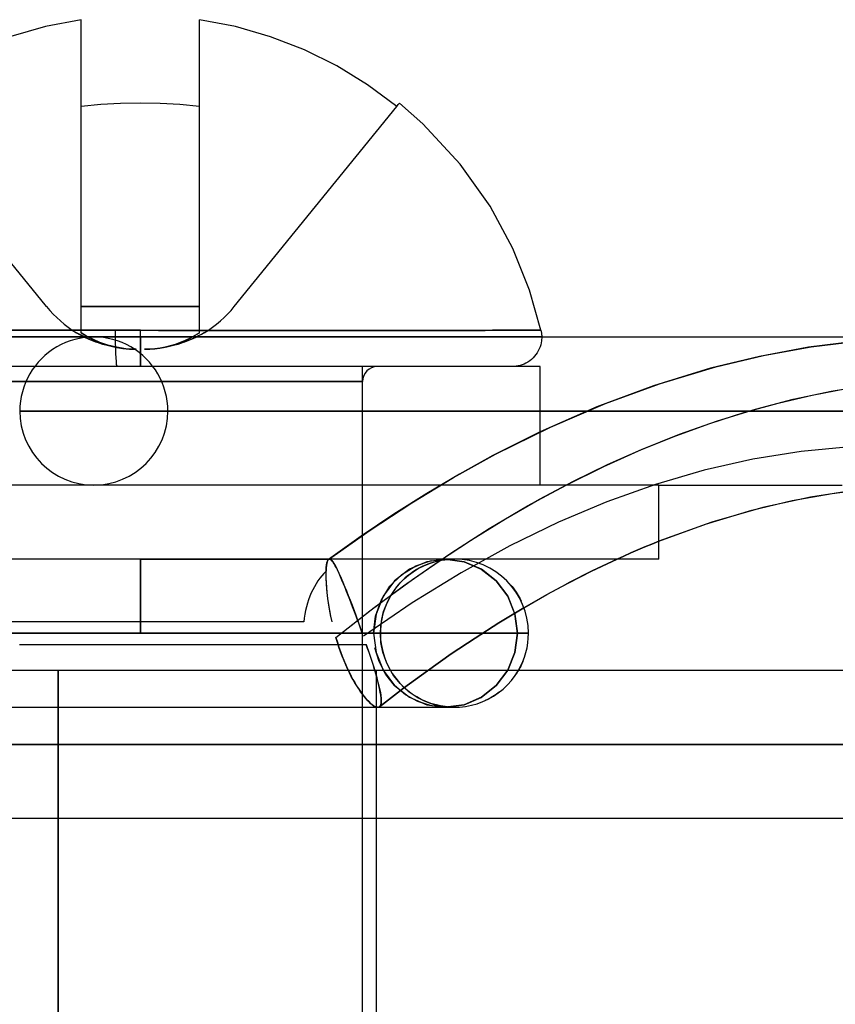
# Model space of a CAD drawing. Header units: millimetres. Extents: x -49.5 to 48, y -16 to 42.2.
# Tile 6 of 34: x -24.2 to -18.7, y 35.5 to 42.2. Entities that reach past the tile are written whole.
import ezdxf

# ---------------------------------------------------------------- set-up
doc = ezdxf.new("R2010")
doc.units = ezdxf.units.MM
doc.layers.add('MAIN-1', color=7, linetype='Continuous')
doc.layers.add('MAIN-2', color=7, linetype='Continuous')

msp = doc.modelspace()

# ---------------------------------------------------------------- linework, layer by layer
at = {"layer": 'MAIN-1'}
for p, q in [((-23.8, 42.151), (-24.0411, 42.1045)), ((-23.8, 42.1041), (-23.8, 42.151)), ((-22.7576, 42.1041), (-23, 42.151)), ((-23, 42.1041), (-23, 42.151)), ((-24.0411, 42.1045), (-24.2754, 42.0371)), ((-23.8, 42.0358), (-23.8, 42.1041)), ((-23, 42.0358), (-23, 42.1041)), ((-22.521, 42.0358), (-22.7576, 42.1041)), ((-23.8, 41.947), (-23.8, 42.0358)), ((-23, 41.947), (-23, 42.0358)), ((-22.2923, 41.947), (-22.521, 42.0358)), ((-23.8, 41.8389), (-23.8, 41.947)), ((-23, 41.8389), (-23, 41.947)), ((-22.0736, 41.8389), (-22.2923, 41.947)), ((-23.8, 41.7118), (-23.8, 41.8389)), ((-23, 41.7118), (-23, 41.8389)), ((-21.8655, 41.7118), (-22.0736, 41.8389)), ((-23.8, 41.5656), (-23.8, 41.7118)), ((-23, 41.5656), (-23, 41.7118)), ((-21.6683, 41.5656), (-21.8655, 41.7118)), ((-23.6667, 41.5781), (-23.8, 41.5656)), ((-23.5333, 41.5856), (-23.6667, 41.5781)), ((-23.4, 41.588), (-23.5333, 41.5856)), ((-23.2667, 41.5856), (-23.4, 41.588)), ((-23.1333, 41.5781), (-23.2667, 41.5856)), ((-23, 41.5656), (-23.1333, 41.5781)), ((-21.6683, 41.5656), (-21.6627, 41.5725)), ((-21.6627, 41.5725), (-21.6581, 41.5781)), ((-21.6581, 41.5781), (-21.6545, 41.5825)), ((-21.6545, 41.5825), (-21.6519, 41.5856)), ((-21.6519, 41.5856), (-21.6504, 41.5875)), ((-21.6504, 41.5875), (-21.6499, 41.5882)), ((-21.4916, 41.4491), (-21.65, 41.588)), ((-21.2401, 41.1768), (-21.4916, 41.4491)), ((-21.0387, 40.8924), (-21.2401, 41.1768)), ((-20.8841, 40.6057), (-21.0387, 40.8924)), ((-20.7713, 40.3244), (-20.8841, 40.6057)), ((-20.6947, 40.054), (-20.7713, 40.3244)), ((-24.1688, 40.054), (-24.2988, 40.054)), ((-24.0385, 40.054), (-24.1688, 40.054)), ((-23.9085, 40.054), (-24.0385, 40.054)), ((-23.7792, 40.054), (-23.9085, 40.054)), ((-23.651, 40.054), (-23.7792, 40.054)), ((-23.5245, 40.054), (-23.651, 40.054)), ((-23.4, 40.054), (-23.5245, 40.054)), ((-23.4, 40.0093), (-23.4, 40.054)), ((-23.4, 40.054), (-23.2753, 40.0539)), ((-23.2753, 40.0539), (-23.1483, 40.0539)), ((-23.1483, 40.0539), (-23.0194, 40.0538)), ((-23.0194, 40.0538), (-22.889, 40.0538)), ((-22.889, 40.0538), (-22.7573, 40.0537)), ((-22.7573, 40.0537), (-22.6249, 40.0537)), ((-22.6249, 40.0537), (-22.492, 40.0537)), ((-22.492, 40.0537), (-22.3591, 40.0537)), ((-22.3591, 40.0537), (-22.2269, 40.0537)), ((-22.2269, 40.0537), (-22.0958, 40.0538)), ((-22.0958, 40.0538), (-21.9664, 40.0539)), ((-21.9664, 40.0539), (-21.8393, 40.0539)), ((-21.8393, 40.0539), (-21.6893, 40.0539)), ((-21.6893, 40.0539), (-21.5294, 40.0539)), ((-21.5294, 40.0539), (-21.3888, 40.0538)), ((-21.3888, 40.0538), (-21.2663, 40.0538)), ((-21.2663, 40.0538), (-21.1609, 40.0538)), ((-21.1609, 40.0538), (-21.071, 40.0539)), ((-21.071, 40.0539), (-20.982, 40.054)), ((-20.982, 40.054), (-20.8829, 40.0541)), ((-20.8829, 40.0541), (-20.8162, 40.054)), ((-20.8162, 40.054), (-20.7695, 40.054)), ((-20.7695, 40.054), (-20.7256, 40.054)), ((-20.7256, 40.054), (-20.7025, 40.054)), ((-20.7025, 40.054), (-20.6947, 40.054)), ((-20.6947, 40.054), (-20.6939, 40.0503)), ((-20.6939, 40.0503), (-20.6931, 40.0466)), ((-20.6931, 40.0466), (-20.6925, 40.0429)), ((-20.6925, 40.0429), (-20.6919, 40.0392)), ((-20.6919, 40.0392), (-20.6913, 40.0355)), ((-20.6913, 40.0355), (-20.6909, 40.0317)), ((-20.6909, 40.0317), (-20.6905, 40.028)), ((-20.6905, 40.028), (-20.6902, 40.0243)), ((-20.6902, 40.0243), (-20.6899, 40.0205)), ((-20.6899, 40.0205), (-20.6897, 40.0168)), ((-20.6897, 40.0168), (-20.6896, 40.013)), ((-26.1104, 40.0093), (-23.4, 40.0093)), ((-23.7144, 40.0093), (-23.4, 40.0093)), ((-23.4, 40.0093), (-23.4, 39.8093)), ((-23.2894, 40.0093), (-23.4, 40.0093)), ((-23.2894, 40.0093), (-23.4, 40.0093)), ((-23.1745, 40.0093), (-23.2894, 40.0093)), ((-23.1745, 40.0093), (-23.2894, 40.0093)), ((-23.0554, 40.0093), (-23.1745, 40.0093)), ((-23.0554, 40.0093), (-23.1745, 40.0093)), ((-22.9322, 40.0093), (-23.0554, 40.0093)), ((-22.9322, 40.0093), (-23.0554, 40.0093)), ((-22.805, 40.0093), (-22.9322, 40.0093)), ((-22.805, 40.0093), (-22.9322, 40.0093)), ((-22.6743, 40.0093), (-22.805, 40.0093)), ((-22.6743, 40.0093), (-22.805, 40.0093)), ((-22.5403, 40.0093), (-22.6743, 40.0093)), ((-22.5403, 40.0093), (-22.6743, 40.0093)), ((-22.4036, 40.0093), (-22.5403, 40.0093)), ((-22.4036, 40.0093), (-22.5403, 40.0093)), ((-22.2648, 40.0093), (-22.4036, 40.0093)), ((-22.2648, 40.0093), (-22.4036, 40.0093)), ((-22.1245, 40.0093), (-22.2648, 40.0093)), ((-22.1245, 40.0093), (-22.2648, 40.0093)), ((-21.9837, 40.0093), (-22.1245, 40.0093)), ((-21.9837, 40.0093), (-22.1245, 40.0093)), ((-21.8434, 40.0093), (-21.9837, 40.0093)), ((-21.8434, 40.0093), (-21.9837, 40.0093)), ((-21.7047, 40.0093), (-21.8434, 40.0093)), ((-21.7047, 40.0093), (-21.8434, 40.0093)), ((-21.5688, 40.0093), (-21.7047, 40.0093)), ((-21.5688, 40.0093), (-21.7047, 40.0093)), ((-21.4373, 40.0093), (-21.5688, 40.0093)), ((-21.4373, 40.0093), (-21.5688, 40.0093)), ((-21.3115, 40.0093), (-21.4373, 40.0093)), ((-21.3115, 40.0093), (-21.4373, 40.0093)), ((-21.1931, 40.0093), (-21.3115, 40.0093)), ((-21.1931, 40.0093), (-21.3115, 40.0093)), ((-21.0837, 40.0093), (-21.1931, 40.0093)), ((-21.0837, 40.0093), (-21.1931, 40.0093)), ((-20.9848, 40.0093), (-21.0837, 40.0093)), ((-20.9848, 40.0093), (-21.0837, 40.0093)), ((-20.8981, 40.0093), (-20.9848, 40.0093)), ((-20.8981, 40.0093), (-20.9848, 40.0093)), ((-20.8249, 40.0093), (-20.8981, 40.0093)), ((-20.8249, 40.0093), (-20.8981, 40.0093)), ((-20.7666, 40.0093), (-20.8249, 40.0093)), ((-20.7666, 40.0093), (-20.8249, 40.0093)), ((-20.7241, 40.0093), (-20.7666, 40.0093)), ((-20.7241, 40.0093), (-20.7666, 40.0093)), ((-20.6983, 40.0093), (-20.7241, 40.0093)), ((-20.6983, 40.0093), (-20.7241, 40.0093)), ((-20.6968, 39.9559), (-20.7011, 39.9424)), ((-20.6896, 40.0093), (-20.6983, 40.0093)), ((-20.6896, 40.0093), (-20.6983, 40.0093)), ((-20.6913, 39.983), (-20.6968, 39.9559)), ((-20.6896, 40.0093), (-20.6913, 39.983)), ((-20.6896, 40.013), (-20.6896, 40.0093)), ((-20.6896, 40.0093), (-20.1904, 40.0093)), ((-20.1904, 40.0093), (-19.6603, 40.0093)), ((-19.6603, 40.0093), (-19.1, 40.0093)), ((-19.1, 40.0093), (-18.5112, 40.0093)), ((-18.5579, 39.9816), (-18.8887, 39.9394)), ((-20.7286, 39.8906), (-20.7379, 39.8789)), ((-20.7202, 39.903), (-20.7286, 39.8906)), ((-20.7128, 39.9158), (-20.7202, 39.903)), ((-20.7064, 39.929), (-20.7128, 39.9158)), ((-20.7011, 39.9424), (-20.7064, 39.929)), ((-18.8887, 39.9394), (-19.2192, 39.8782)), ((-20.8363, 39.8165), (-20.8633, 39.811)), ((-20.8227, 39.8208), (-20.8363, 39.8165)), ((-20.8093, 39.8261), (-20.8227, 39.8208)), ((-20.7961, 39.8325), (-20.8093, 39.8261)), ((-20.7833, 39.8399), (-20.7961, 39.8325)), ((-20.771, 39.8483), (-20.7833, 39.8399)), ((-20.7592, 39.8576), (-20.771, 39.8483)), ((-20.7482, 39.8678), (-20.7592, 39.8576)), ((-20.7379, 39.8789), (-20.7482, 39.8678)), ((-19.2192, 39.8782), (-19.5495, 39.798)), ((-20.7, 39.8093), (-26.1, 39.8093)), ((-20.8633, 39.811), (-20.8896, 39.8093)), ((-20.7, 39.0093), (-20.7, 39.8093)), ((-19.5495, 39.798), (-19.9348, 39.6803)), ((-18.735, 39.6427), (-18.4789, 39.6852)), ((-19.9348, 39.6803), (-20.3175, 39.5375)), ((-18.9912, 39.5883), (-18.735, 39.6427)), ((-19.2473, 39.5218), (-18.9912, 39.5883)), ((-20.3175, 39.5375), (-20.7, 39.369)), ((-20.7, 39.5093), (-20.3861, 39.5093)), ((-19.5033, 39.4432), (-19.2473, 39.5218)), ((-19.7591, 39.3527), (-19.5033, 39.4432)), ((-20.0149, 39.2502), (-19.7591, 39.3527)), ((-20.2705, 39.1357), (-20.0149, 39.2502)), ((-20.5258, 39.0093), (-20.2705, 39.1357)), ((-19.9, 39.0093), (-26.9, 39.0093)), ((-19.9, 38.5093), (-19.9, 39.0093)), ((-18.9986, 38.9041), (-18.7285, 38.9532)), ((-18.5538, 38.9768), (-18.8745, 38.9286)), ((-18.7285, 38.9532), (-18.459, 38.9869)), ((-19.2699, 38.8394), (-18.9986, 38.9041)), ((-18.8745, 38.9286), (-19.1964, 38.8585)), ((-19.5841, 38.7452), (-19.2699, 38.8394)), ((-19.1964, 38.8585), (-19.5415, 38.7591)), ((-19.5415, 38.7591), (-19.9, 38.6296)), ((-19.9, 38.6296), (-19.5841, 38.7452)), ((-19.9, 38.5093), (-26.9, 38.5093)), ((-23.4, 38.5093), (-23.4, 38.0093)), ((-20.3526, 38.4271), (-20.1813, 38.5093)), ((-20.1813, 38.5093), (-20.3481, 38.4293)), ((-20.5067, 38.3494), (-20.3526, 38.4271)), ((-20.3481, 38.4293), (-20.5035, 38.3511)), ((-20.6542, 38.2697), (-20.5915, 38.3044)), ((-20.5908, 38.3048), (-20.6531, 38.2703)), ((-20.5915, 38.3044), (-20.5538, 38.3247)), ((-20.5528, 38.3252), (-20.5908, 38.3048)), ((-20.5538, 38.3247), (-20.5067, 38.3494)), ((-20.5035, 38.3511), (-20.5528, 38.3252)), ((-20.6531, 38.2703), (-20.8096, 38.181)), ((-20.8096, 38.181), (-20.6542, 38.2697)), ((-25.1782, 38.0093), (-20.7792, 38.0093)), ((-21.9014, 38.0093), (-23.4, 38.0093)), ((-28.9555, 37.7591), (-23.9555, 37.7591)), ((-23.9555, 37.7591), (16.0445, 37.7591)), ((-23.9555, 33.7591), (-23.9555, 37.7591)), ((-20.842, 37.767), (-20.8463, 37.7591)), ((-20.837, 37.7764), (-20.842, 37.767)), ((-20.8317, 37.7869), (-20.837, 37.7764)), ((-20.8264, 37.7977), (-20.8317, 37.7869)), ((-20.8214, 37.8082), (-20.8264, 37.7977)), ((-20.8172, 37.8179), (-20.8214, 37.8082))]:
    msp.add_line(p, q, dxfattribs=at)
for start, end in [(0, 89.99998), (329.97827, 0)]:
    msp.add_arc((-21.2792, 38.0093), 0.5, start, end, dxfattribs=at)
at = {"layer": 'MAIN-2'}
for p, q in [((-24.0341, 40.2144), (-25.1317, 41.5656)), ((-23.8, 40.2144), (-23.8, 41.5656)), ((-23, 40.2144), (-23, 41.5656)), ((-22.7659, 40.2144), (-21.6683, 41.5656)), ((-24.0341, 40.2144), (-24.0341, 40.2144)), ((-24.0341, 40.2144), (-24.0341, 40.2144)), ((-23.8, 40.0379), (-23.8, 40.2144)), ((-23, 40.2144), (-23.8, 40.2144)), ((-23.8, 40.2144), (-23, 40.2144)), ((-23, 40.2144), (-23.8, 40.2144)), ((-23.8, 40.2144), (-23, 40.2144)), ((-23, 40.0379), (-23, 40.2144)), ((-22.7659, 40.2144), (-22.7659, 40.2144)), ((-22.7659, 40.2144), (-22.7659, 40.2144)), ((-24.2988, 40.054), (-24.1688, 40.054)), ((-24.1688, 40.054), (-24.2988, 40.054)), ((-24.2719, 40.054), (-24.1303, 40.054)), ((-24.1688, 40.054), (-24.0385, 40.054)), ((-24.0385, 40.054), (-24.1688, 40.054)), ((-24.1303, 40.054), (-23.9886, 40.054)), ((-24.0385, 40.054), (-23.9085, 40.054)), ((-23.9085, 40.054), (-24.0385, 40.054)), ((-23.9886, 40.054), (-23.8475, 40.054)), ((-23.9085, 40.054), (-23.7792, 40.054)), ((-23.7792, 40.054), (-23.9085, 40.054)), ((-23.8475, 40.054), (-23.7077, 40.054)), ((-23.7962, 40.0182), (-23.8309, 40.0379)), ((-23.8309, 40.0379), (-23.8117, 40.0267)), ((-23.8117, 40.0267), (-23.7922, 40.0161)), ((-23.7629, 40.0154), (-23.8, 40.0379)), ((-23.8, 40.0379), (-23.7783, 40.0243)), ((-23.7629, 40.0154), (-23.8, 40.0379)), ((-23.8, 40.0379), (-23.7783, 40.0243)), ((-23.7609, 40.0004), (-23.7962, 40.0182)), ((-23.7922, 40.0161), (-23.7726, 40.0061)), ((-23.7792, 40.054), (-23.651, 40.054)), ((-23.651, 40.054), (-23.7792, 40.054)), ((-23.7783, 40.0243), (-23.7542, 40.0105)), ((-23.7783, 40.0243), (-23.7542, 40.0105)), ((-23.7205, 39.9933), (-23.7629, 40.0154)), ((-23.7205, 39.9933), (-23.7629, 40.0154)), ((-23.7077, 40.054), (-23.5698, 40.054)), ((-23.651, 40.054), (-23.5245, 40.054)), ((-23.5245, 40.054), (-23.651, 40.054)), ((-23.5455, 40.0541), (-23.5698, 40.054)), ((-23.5213, 40.0542), (-23.5455, 40.0541)), ((-23.5245, 40.054), (-23.4, 40.054)), ((-23.4, 40.054), (-23.5245, 40.054)), ((-23.497, 40.0542), (-23.5213, 40.0542)), ((-23.4728, 40.0542), (-23.497, 40.0542)), ((-23.4485, 40.0542), (-23.4728, 40.0542)), ((-23.4243, 40.0541), (-23.4485, 40.0542)), ((-23.4, 40.054), (-23.4243, 40.0541)), ((-23.4, 40.0093), (-23.4, 40.054)), ((-23.2753, 40.0539), (-23.4, 40.054)), ((-23.4, 40.0093), (-23.4, 40.054)), ((-23.4, 40.0093), (-23.4, 40.054)), ((-23.4, 40.054), (-23.2778, 40.0539)), ((-23.2777, 40.0539), (-23.4, 40.054)), ((-23.2778, 40.0539), (-23.1533, 40.0539)), ((-23.1533, 40.0539), (-23.2777, 40.0539)), ((-23.1483, 40.0539), (-23.2753, 40.0539)), ((-23.1533, 40.0539), (-23.027, 40.0538)), ((-23.027, 40.0538), (-23.1533, 40.0539)), ((-23.0194, 40.0538), (-23.1483, 40.0539)), ((-23.0646, 40.0004), (-23.032, 40.0182)), ((-23.032, 40.0182), (-23.0646, 40.0004)), ((-23.0646, 40.0004), (-23.032, 40.0182)), ((-23.032, 40.0182), (-23.0646, 40.0004)), ((-23.0037, 40.0182), (-23.039, 40.0004)), ((-23.032, 40.0182), (-23, 40.0379)), ((-23, 40.0379), (-23.032, 40.0182)), ((-23.032, 40.0182), (-23, 40.0379)), ((-23, 40.0379), (-23.032, 40.0182)), ((-23.027, 40.0538), (-22.8993, 40.0538)), ((-22.8992, 40.0538), (-23.027, 40.0538)), ((-23.0071, 40.0164), (-23.0264, 40.0065)), ((-23.0071, 40.0164), (-23.0264, 40.0065)), ((-22.889, 40.0538), (-23.0194, 40.0538)), ((-22.988, 40.0268), (-23.0071, 40.0164)), ((-22.988, 40.0268), (-23.0071, 40.0164)), ((-22.9691, 40.0379), (-23.0037, 40.0182)), ((-22.9691, 40.0379), (-22.988, 40.0268)), ((-22.9691, 40.0379), (-22.988, 40.0268)), ((-22.8993, 40.0538), (-22.7703, 40.0537)), ((-22.7703, 40.0537), (-22.8992, 40.0538)), ((-22.7573, 40.0537), (-22.889, 40.0538)), ((-22.7703, 40.0537), (-22.6405, 40.0537)), ((-22.6405, 40.0537), (-22.7703, 40.0537)), ((-22.6249, 40.0537), (-22.7573, 40.0537)), ((-22.6405, 40.0537), (-22.5102, 40.0537)), ((-22.5102, 40.0537), (-22.6405, 40.0537)), ((-22.4919, 40.0537), (-22.6249, 40.0537)), ((-22.5102, 40.0537), (-22.3799, 40.0537)), ((-22.3799, 40.0537), (-22.5102, 40.0537)), ((-22.3591, 40.0537), (-22.4919, 40.0537)), ((-22.25, 40.0538), (-22.3799, 40.0537)), ((-22.3799, 40.0537), (-22.2502, 40.0537)), ((-22.2268, 40.0538), (-22.3591, 40.0537)), ((-22.2502, 40.0537), (-22.1214, 40.0538)), ((-22.1213, 40.0538), (-22.25, 40.0538)), ((-22.0957, 40.0538), (-22.2268, 40.0538)), ((-22.1214, 40.0538), (-21.9941, 40.0539)), ((-21.994, 40.0539), (-22.1213, 40.0538)), ((-21.9663, 40.0539), (-22.0957, 40.0538)), ((-21.9941, 40.0539), (-21.869, 40.0539)), ((-21.8689, 40.0539), (-21.994, 40.0539)), ((-21.8393, 40.0539), (-21.9663, 40.0539)), ((-21.869, 40.0539), (-21.7333, 40.0539)), ((-21.7333, 40.0539), (-21.8689, 40.0539)), ((-21.6893, 40.0539), (-21.8393, 40.0539)), ((-21.7333, 40.0539), (-21.5714, 40.0539)), ((-21.5713, 40.0539), (-21.7333, 40.0539)), ((-21.5294, 40.0538), (-21.6893, 40.0539)), ((-21.5714, 40.0539), (-21.4282, 40.0538)), ((-21.4281, 40.0538), (-21.5713, 40.0539)), ((-21.3887, 40.0538), (-21.5294, 40.0538)), ((-21.4282, 40.0538), (-21.3028, 40.0538)), ((-21.3028, 40.0538), (-21.4281, 40.0538)), ((-21.2663, 40.0538), (-21.3887, 40.0538)), ((-21.3028, 40.0538), (-21.1942, 40.0538)), ((-21.1942, 40.0538), (-21.3028, 40.0538)), ((-21.1609, 40.0538), (-21.2663, 40.0538)), ((-21.1942, 40.0538), (-21.101, 40.0539)), ((-21.101, 40.0539), (-21.1942, 40.0538)), ((-21.071, 40.0539), (-21.1609, 40.0538)), ((-21.101, 40.0539), (-21.0219, 40.054)), ((-21.0219, 40.054), (-21.101, 40.0539)), ((-20.982, 40.054), (-21.071, 40.0539)), ((-21.0219, 40.054), (-20.9173, 40.054)), ((-20.9173, 40.054), (-21.0219, 40.054)), ((-20.8829, 40.0541), (-20.982, 40.054)), ((-20.9173, 40.054), (-20.8403, 40.0541)), ((-20.8403, 40.0541), (-20.9173, 40.054)), ((-20.8162, 40.054), (-20.8829, 40.0541)), ((-20.8403, 40.0541), (-20.7896, 40.054)), ((-20.7895, 40.054), (-20.8403, 40.0541)), ((-20.7695, 40.054), (-20.8162, 40.054)), ((-20.7896, 40.054), (-20.741, 40.0541)), ((-20.741, 40.0541), (-20.7895, 40.054)), ((-20.7256, 40.054), (-20.7695, 40.054)), ((-20.741, 40.0541), (-20.7127, 40.054)), ((-20.7127, 40.054), (-20.741, 40.0541)), ((-20.7025, 40.054), (-20.7256, 40.054)), ((-20.7127, 40.054), (-20.6966, 40.054)), ((-20.6966, 40.054), (-20.7127, 40.054)), ((-20.6947, 40.054), (-20.7025, 40.054)), ((-20.6966, 40.054), (-20.6966, 40.054)), ((-23.5701, 40.0093), (-26.1104, 40.0093)), ((-23.4, 40.0093), (-26.1104, 40.0093)), ((-23.7726, 40.0061), (-23.7528, 39.9967)), ((-23.7251, 39.9847), (-23.7609, 40.0004)), ((-23.7542, 40.0105), (-23.7277, 39.9968)), ((-23.7542, 40.0105), (-23.7277, 39.9968)), ((-23.7528, 39.9967), (-23.725, 39.9846)), ((-23.7277, 39.9968), (-23.6988, 39.9834)), ((-23.7277, 39.9968), (-23.6988, 39.9834)), ((-23.6889, 39.9708), (-23.7251, 39.9847)), ((-23.725, 39.9846), (-23.6969, 39.9737)), ((-23.6728, 39.9726), (-23.7205, 39.9933)), ((-23.6728, 39.9726), (-23.7205, 39.9933)), ((-23.7144, 40.0093), (-23.6683, 40.0093)), ((-23.7115, 40.0093), (-23.7144, 40.0093)), ((-23.703, 40.0093), (-23.7115, 40.0093)), ((-23.6889, 40.0093), (-23.703, 40.0093)), ((-23.6988, 39.9834), (-23.6675, 39.9706)), ((-23.6988, 39.9834), (-23.6675, 39.9706)), ((-23.669, 40.0093), (-23.6889, 40.0093)), ((-23.6524, 39.9589), (-23.6889, 39.9708)), ((-23.6197, 39.9543), (-23.6728, 39.9726)), ((-23.6197, 39.9543), (-23.6728, 39.9726)), ((-23.6434, 40.0093), (-23.669, 40.0093)), ((-23.6683, 40.0093), (-23.528, 40.0093)), ((-23.6675, 39.9706), (-23.6337, 39.9587)), ((-23.6675, 39.9706), (-23.6337, 39.9587)), ((-23.6155, 39.9489), (-23.6524, 39.9589)), ((-23.6117, 40.0093), (-23.6434, 40.0093)), ((-23.6337, 39.9587), (-23.5975, 39.9481)), ((-23.6337, 39.9587), (-23.5975, 39.9481)), ((-23.5614, 39.9395), (-23.6197, 39.9543)), ((-23.5614, 39.9395), (-23.6197, 39.9543)), ((-23.5784, 39.9407), (-23.6155, 39.9489)), ((-23.5975, 39.9481), (-23.559, 39.9391)), ((-23.5975, 39.9481), (-23.559, 39.9391)), ((-23.528, 40.0093), (-23.2915, 40.0093)), ((-23.4, 39.8093), (-23.4, 40.0093)), ((-23.4, 40.0093), (-23.2894, 40.0093)), ((-23.4, 40.0093), (-23.4, 39.8093)), ((-23.4, 40.0093), (-23.4, 39.8093)), ((-23.4, 40.0093), (-23.2894, 40.0093)), ((-23.2915, 40.0093), (-22.9581, 40.0093)), ((-23.2894, 40.0093), (-23.1745, 40.0093)), ((-23.2894, 40.0093), (-23.1745, 40.0093)), ((-23.2331, 39.9407), (-23.1989, 39.9489)), ((-23.2331, 39.9407), (-23.1989, 39.9489)), ((-23.1986, 39.9488), (-23.2328, 39.9406)), ((-23.1986, 39.9488), (-23.2328, 39.9406)), ((-23.1843, 39.9488), (-23.2215, 39.9406)), ((-23.1989, 39.9489), (-23.1648, 39.9589)), ((-23.1989, 39.9489), (-23.1648, 39.9589)), ((-23.1646, 39.9588), (-23.1986, 39.9488)), ((-23.1646, 39.9588), (-23.1986, 39.9488)), ((-23.1475, 39.9588), (-23.1843, 39.9488)), ((-23.1745, 40.0093), (-23.0554, 40.0093)), ((-23.1745, 40.0093), (-23.0554, 40.0093)), ((-23.1648, 39.9589), (-23.1311, 39.9708)), ((-23.1648, 39.9589), (-23.1311, 39.9708)), ((-23.1309, 39.9708), (-23.1646, 39.9588)), ((-23.1309, 39.9708), (-23.1646, 39.9588)), ((-23.1109, 39.9708), (-23.1475, 39.9588)), ((-23.1311, 39.9708), (-23.0977, 39.9847)), ((-23.1311, 39.9708), (-23.0977, 39.9847)), ((-23.0975, 39.9846), (-23.1309, 39.9708)), ((-23.0975, 39.9846), (-23.1309, 39.9708)), ((-23.0747, 39.9846), (-23.1109, 39.9708)), ((-23.0744, 39.9849), (-23.1031, 39.9737)), ((-23.0744, 39.9849), (-23.1031, 39.9737)), ((-23.0977, 39.9847), (-23.0646, 40.0004)), ((-23.0977, 39.9847), (-23.0646, 40.0004)), ((-23.0646, 40.0004), (-23.0975, 39.9846)), ((-23.0646, 40.0004), (-23.0975, 39.9846)), ((-23.039, 40.0004), (-23.0747, 39.9846)), ((-23.0459, 39.9973), (-23.0744, 39.9849)), ((-23.0459, 39.9973), (-23.0744, 39.9849)), ((-23.0554, 40.0093), (-22.9322, 40.0093)), ((-23.0554, 40.0093), (-22.9322, 40.0093)), ((-23.0264, 40.0065), (-23.0459, 39.9973)), ((-23.0264, 40.0065), (-23.0459, 39.9973)), ((-22.9581, 40.0093), (-22.5284, 40.0093)), ((-22.9322, 40.0093), (-22.805, 40.0093)), ((-22.9322, 40.0093), (-22.805, 40.0093)), ((-22.805, 40.0093), (-22.6743, 40.0093)), ((-22.805, 40.0093), (-22.6743, 40.0093)), ((-22.6743, 40.0093), (-22.5403, 40.0093)), ((-22.6743, 40.0093), (-22.5403, 40.0093)), ((-22.5403, 40.0093), (-22.4036, 40.0093)), ((-22.5403, 40.0093), (-22.4036, 40.0093)), ((-22.5284, 40.0093), (-22.0045, 40.0093)), ((-22.4036, 40.0093), (-22.2648, 40.0093)), ((-22.4036, 40.0093), (-22.2648, 40.0093)), ((-22.2648, 40.0093), (-22.1245, 40.0093)), ((-22.2648, 40.0093), (-22.1245, 40.0093)), ((-22.1245, 40.0093), (-21.9837, 40.0093)), ((-22.1245, 40.0093), (-21.9837, 40.0093)), ((-22.0045, 40.0093), (-21.39, 40.0093)), ((-21.9837, 40.0093), (-21.8434, 40.0093)), ((-21.9837, 40.0093), (-21.8434, 40.0093)), ((-21.8434, 40.0093), (-21.7047, 40.0093)), ((-21.8434, 40.0093), (-21.7047, 40.0093)), ((-21.7047, 40.0093), (-21.5688, 40.0093)), ((-21.7047, 40.0093), (-21.5688, 40.0093)), ((-21.5688, 40.0093), (-21.4373, 40.0093)), ((-21.5688, 40.0093), (-21.4373, 40.0093)), ((-21.4373, 40.0093), (-21.3115, 40.0093)), ((-21.4373, 40.0093), (-21.3115, 40.0093)), ((-21.39, 40.0093), (-20.6896, 40.0093)), ((-21.3115, 40.0093), (-21.1931, 40.0093)), ((-21.3115, 40.0093), (-21.1931, 40.0093)), ((-21.1931, 40.0093), (-21.0837, 40.0093)), ((-21.1931, 40.0093), (-21.0837, 40.0093)), ((-21.0837, 40.0093), (-20.9848, 40.0093)), ((-21.0837, 40.0093), (-20.9848, 40.0093)), ((-20.9848, 40.0093), (-20.8981, 40.0093)), ((-20.9848, 40.0093), (-20.8981, 40.0093)), ((-20.8981, 40.0093), (-20.8249, 40.0093)), ((-20.8981, 40.0093), (-20.8249, 40.0093)), ((-20.8249, 40.0093), (-20.7666, 40.0093)), ((-20.8249, 40.0093), (-20.7666, 40.0093)), ((-20.7666, 40.0093), (-20.7241, 40.0093)), ((-20.7666, 40.0093), (-20.7241, 40.0093)), ((-20.7241, 40.0093), (-20.6983, 40.0093)), ((-20.7241, 40.0093), (-20.6983, 40.0093)), ((-20.6983, 40.0093), (-20.6896, 40.0093)), ((-20.6983, 40.0093), (-20.6896, 40.0093)), ((-18.8701, 39.9423), (-18.5472, 39.9826)), ((-23.5412, 39.9343), (-23.5784, 39.9407)), ((-23.4977, 39.9297), (-23.5614, 39.9395)), ((-23.4977, 39.9297), (-23.5614, 39.9395)), ((-23.559, 39.9391), (-23.518, 39.9322)), ((-23.559, 39.9391), (-23.518, 39.9322)), ((-23.5038, 39.9298), (-23.5412, 39.9343)), ((-23.518, 39.9322), (-23.4745, 39.9277)), ((-23.518, 39.9322), (-23.4745, 39.9277)), ((-23.4663, 39.9271), (-23.5038, 39.9298)), ((-23.4287, 39.9262), (-23.4977, 39.9297)), ((-23.4287, 39.9262), (-23.4977, 39.9297)), ((-23.4745, 39.9277), (-23.4287, 39.9262)), ((-23.4745, 39.9277), (-23.4287, 39.9262)), ((-23.4287, 39.9262), (-23.4663, 39.9271)), ((-23.436, 39.9262), (-23.4348, 39.9262)), ((-23.4348, 39.9262), (-23.4336, 39.9262)), ((-23.4336, 39.9262), (-23.4324, 39.9262)), ((-23.4324, 39.9262), (-23.4312, 39.9262)), ((-23.4312, 39.9262), (-23.43, 39.9262)), ((-23.43, 39.9262), (-23.4288, 39.9262)), ((-23.3713, 39.9262), (-23.3366, 39.9271)), ((-23.3713, 39.9262), (-23.3366, 39.9271)), ((-23.3365, 39.927), (-23.3713, 39.9262)), ((-23.3338, 39.927), (-23.3713, 39.9262)), ((-23.3365, 39.927), (-23.3713, 39.9262)), ((-23.3366, 39.9271), (-23.302, 39.9298)), ((-23.3366, 39.9271), (-23.302, 39.9298)), ((-23.3018, 39.9297), (-23.3365, 39.927)), ((-23.3018, 39.9297), (-23.3365, 39.927)), ((-23.2962, 39.9297), (-23.3338, 39.927)), ((-23.302, 39.9298), (-23.2675, 39.9343)), ((-23.302, 39.9298), (-23.2675, 39.9343)), ((-23.2672, 39.9342), (-23.3018, 39.9297)), ((-23.2672, 39.9342), (-23.3018, 39.9297)), ((-23.2588, 39.9342), (-23.2962, 39.9297)), ((-23.2675, 39.9343), (-23.2331, 39.9407)), ((-23.2675, 39.9343), (-23.2331, 39.9407)), ((-23.2328, 39.9406), (-23.2672, 39.9342)), ((-23.2328, 39.9406), (-23.2672, 39.9342)), ((-23.2215, 39.9406), (-23.2588, 39.9342)), ((-19.5148, 39.8073), (-19.1926, 39.8838)), ((-19.1926, 39.8838), (-18.8701, 39.9423)), ((-24.2111, 39.8093), (-24.2934, 39.8093)), ((-21.9, 39.0093), (-21.9, 39.8093)), ((-21.9, 39.0093), (-21.9, 39.8093)), ((-19.8876, 39.6961), (-19.5148, 39.8073)), ((-24.9, 39.7093), (-21.9, 39.7093)), ((-24.9, 39.7093), (-21.9, 39.7093)), ((-21.9, 39.7093), (-24.9, 39.7093)), ((-24.9, 39.7093), (-21.9, 39.7093)), ((-21.9, 32.1093), (-21.9, 39.7093)), ((-20.2599, 39.5607), (-19.8876, 39.6961)), ((-19.094, 39.563), (-18.8634, 39.617)), ((-18.8634, 39.617), (-18.6328, 39.6611)), ((-20.6316, 39.4011), (-20.2599, 39.5607)), ((-19.3245, 39.4993), (-19.094, 39.563)), ((-24.2144, 39.5093), (-20.7, 39.5093)), ((-18.0104, 39.5093), (-24.2144, 39.5093)), ((-23.2144, 39.5093), (-17.2407, 39.5093)), ((-17.2407, 39.5093), (-23.2144, 39.5093)), ((-20.3861, 39.5093), (-18.0104, 39.5093)), ((-19.5549, 39.4259), (-19.3245, 39.4993)), ((-19.7853, 39.3428), (-19.5549, 39.4259)), ((-20.7, 39.369), (-21.0201, 39.208)), ((-21.0026, 39.2173), (-20.6316, 39.4011)), ((-20.0155, 39.2499), (-19.7853, 39.3428)), ((-21.2852, 39.0609), (-21.0026, 39.2173)), ((-20.2456, 39.1473), (-20.0155, 39.2499)), ((-18.9373, 39.2365), (-19.2652, 39.1835)), ((-18.9373, 39.2365), (-19.2652, 39.1835)), ((-18.6092, 39.2682), (-18.9373, 39.2365)), ((-18.6092, 39.2682), (-18.9373, 39.2365)), ((-21.0201, 39.208), (-21.2451, 39.0839)), ((-19.2652, 39.1835), (-19.5932, 39.1092)), ((-19.2652, 39.1835), (-19.5932, 39.1092)), ((-21.2451, 39.0839), (-21.4665, 38.9529)), ((-20.4755, 39.0351), (-20.2456, 39.1473)), ((-19.5932, 39.1092), (-19.9211, 39.0136)), ((-19.5932, 39.1092), (-19.9211, 39.0136)), ((-21.5672, 38.8904), (-21.2852, 39.0609)), ((-20.7053, 38.9132), (-20.4755, 39.0351)), ((-21.9, 38.5093), (-21.9, 39.0093)), ((-21.9, 38.5093), (-21.9, 39.0093)), ((-21.4665, 38.9529), (-21.6878, 38.8131)), ((-20.7855, 38.8684), (-20.5258, 39.0093)), ((-19.9211, 39.0136), (-20.2492, 38.8966)), ((-19.9211, 39.0136), (-20.2492, 38.8966)), ((-19.9, 39.0093), (-19.6033, 39.0093)), ((-19.6033, 39.0093), (-19.2975, 39.0093)), ((-19.2975, 39.0093), (-18.9845, 39.0093)), ((-18.9845, 39.0093), (-18.6618, 39.0093)), ((-21.8487, 38.7058), (-21.5672, 38.8904)), ((-20.9349, 38.7817), (-20.7053, 38.9132)), ((-20.2492, 38.8966), (-20.5775, 38.7581)), ((-20.2492, 38.8966), (-20.5775, 38.7581)), ((-21.0448, 38.7152), (-20.7855, 38.8684)), ((-21.6878, 38.8131), (-21.9087, 38.6646)), ((-21.1642, 38.6405), (-20.9349, 38.7817)), ((-20.5775, 38.7581), (-20.9061, 38.5981)), ((-20.5775, 38.7581), (-20.9061, 38.5981)), ((-22.1295, 38.5073), (-21.8487, 38.7058)), ((-21.3039, 38.5497), (-21.0448, 38.7152)), ((-21.9087, 38.6646), (-22.1294, 38.5073)), ((-21.3933, 38.4897), (-21.1642, 38.6405)), ((-19.9466, 38.6108), (-19.9, 38.6296)), ((-19.9, 38.6296), (-19.9465, 38.6109)), ((-20.9061, 38.5981), (-21.2349, 38.4166)), ((-20.9061, 38.5981), (-21.2349, 38.4166)), ((-20.0874, 38.5513), (-20.0403, 38.5716)), ((-20.0402, 38.5717), (-20.0873, 38.5513)), ((-20.0403, 38.5716), (-19.9934, 38.5915)), ((-19.9932, 38.5915), (-20.0402, 38.5717)), ((-19.9934, 38.5915), (-19.9466, 38.6108)), ((-19.9465, 38.6109), (-19.9932, 38.5915)), ((-23.4, 38.0093), (-23.4, 38.5093)), ((-23.4, 38.5093), (-23.4, 38.0093)), ((-23.4, 38.5093), (-23.2788, 38.5093)), ((-23.2788, 38.5093), (-23.1565, 38.5093)), ((-23.1565, 38.5093), (-23.0338, 38.5093)), ((-23.0338, 38.5093), (-22.9112, 38.5093)), ((-22.9112, 38.5093), (-22.7895, 38.5093)), ((-22.7895, 38.5093), (-22.6692, 38.5093)), ((-22.6692, 38.5093), (-22.5512, 38.5093)), ((-22.5512, 38.5093), (-22.4359, 38.5093)), ((-22.4359, 38.5093), (-22.2752, 38.5093)), ((-22.2752, 38.5093), (-22.1236, 38.5093)), ((-22.1392, 38.4901), (-22.1417, 38.4796)), ((-22.1407, 38.4849), (-22.1375, 38.4953)), ((-22.1363, 38.4979), (-22.1392, 38.4901)), ((-22.1375, 38.4953), (-22.1339, 38.5024)), ((-22.1333, 38.5033), (-22.1363, 38.4979)), ((-22.1339, 38.5024), (-22.1302, 38.5067)), ((-22.1301, 38.5068), (-22.1333, 38.5033)), ((-22.1302, 38.5067), (-22.1294, 38.5074)), ((-22.1294, 38.5074), (-22.1301, 38.5068)), ((-22.1294, 38.5074), (-22.1284, 38.508)), ((-22.1284, 38.508), (-22.1294, 38.5074)), ((-22.1284, 38.508), (-22.1275, 38.5085)), ((-22.1274, 38.5085), (-22.1284, 38.508)), ((-22.1275, 38.5085), (-22.1265, 38.5089)), ((-22.1264, 38.5089), (-22.1274, 38.5085)), ((-22.1265, 38.5089), (-22.1255, 38.5092)), ((-22.1254, 38.5092), (-22.1264, 38.5089)), ((-22.1255, 38.5092), (-22.1244, 38.5094)), ((-22.1244, 38.5093), (-22.1254, 38.5092)), ((-22.1244, 38.5094), (-22.1193, 38.5088)), ((-22.1199, 38.5089), (-22.1244, 38.5093)), ((-22.115, 38.5067), (-22.1199, 38.5089)), ((-22.1193, 38.5088), (-22.1136, 38.5058)), ((-22.1098, 38.5026), (-22.115, 38.5067)), ((-22.1136, 38.5058), (-22.1075, 38.5003)), ((-22.1042, 38.4964), (-22.1098, 38.5026)), ((-22.1075, 38.5003), (-22.1009, 38.492)), ((-22.0982, 38.488), (-22.1042, 38.4964)), ((-22.1009, 38.492), (-22.0937, 38.481)), ((-22.0916, 38.4775), (-22.0982, 38.488)), ((-21.6222, 38.3293), (-21.3933, 38.4897)), ((-21.4649, 38.492), (-21.5819, 38.4423)), ((-21.5626, 38.372), (-21.3039, 38.5497)), ((-21.5401, 38.4641), (-21.4345, 38.4993)), ((-21.3398, 38.5093), (-21.4649, 38.492)), ((-21.448, 38.4799), (-21.4074, 38.4925)), ((-21.4074, 38.4925), (-21.3655, 38.5018)), ((-21.3655, 38.5018), (-21.3226, 38.5074)), ((-21.2143, 38.4918), (-21.3398, 38.5093)), ((-21.3398, 38.5093), (-21.2146, 38.492)), ((-21.3226, 38.5074), (-21.2792, 38.5093)), ((-21.2146, 38.492), (-21.0976, 38.4423)), ((-21.0971, 38.4419), (-21.2143, 38.4918)), ((-20.1813, 38.5093), (-20.1344, 38.5305)), ((-20.1343, 38.5305), (-20.1813, 38.5093)), ((-20.1344, 38.5305), (-20.0874, 38.5513)), ((-20.0873, 38.5513), (-20.1343, 38.5305)), ((-22.1459, 38.4285), (-22.1451, 38.4521)), ((-22.1452, 38.4492), (-22.1459, 38.4285)), ((-22.1458, 38.4086), (-22.1459, 38.4285)), ((-22.1453, 38.4071), (-22.1459, 38.4285)), ((-22.1437, 38.4661), (-22.1452, 38.4492)), ((-22.1451, 38.4521), (-22.1433, 38.4708)), ((-22.1417, 38.4796), (-22.1437, 38.4661)), ((-22.1433, 38.4708), (-22.1407, 38.4849)), ((-22.0937, 38.481), (-22.0856, 38.4671)), ((-22.0844, 38.465), (-22.0916, 38.4775)), ((-22.0856, 38.4671), (-22.0762, 38.4496)), ((-22.0763, 38.4497), (-22.0844, 38.465)), ((-22.0675, 38.4318), (-22.0763, 38.4497)), ((-22.0762, 38.4496), (-22.0661, 38.4291)), ((-22.0584, 38.4122), (-22.0675, 38.4318)), ((-22.0661, 38.4291), (-22.0555, 38.4062)), ((-21.5819, 38.4423), (-21.6831, 38.3629)), ((-21.6355, 38.4057), (-21.5401, 38.4641)), ((-21.5895, 38.4013), (-21.5577, 38.4245)), ((-21.5577, 38.4245), (-21.5234, 38.4455)), ((-21.5234, 38.4455), (-21.4867, 38.4641)), ((-21.4867, 38.4641), (-21.448, 38.4799)), ((-21.0976, 38.4423), (-20.9964, 38.3629)), ((-20.9964, 38.3629), (-21.0971, 38.4419)), ((-22.1452, 38.3813), (-22.1458, 38.4086)), ((-22.1447, 38.3826), (-22.1453, 38.4071)), ((-22.1434, 38.3437), (-22.1452, 38.3813)), ((-22.1437, 38.3527), (-22.1447, 38.3826)), ((-22.1418, 38.3198), (-22.1437, 38.3527)), ((-22.0488, 38.3908), (-22.0584, 38.4122)), ((-22.0555, 38.4062), (-22.0443, 38.381)), ((-22.0388, 38.3679), (-22.0488, 38.3908)), ((-22.0443, 38.381), (-22.0328, 38.354)), ((-22.0286, 38.3436), (-22.0388, 38.3679)), ((-22.0328, 38.354), (-22.0209, 38.3254)), ((-21.821, 38.182), (-21.5626, 38.372)), ((-21.6831, 38.3629), (-21.7603, 38.2592)), ((-21.715, 38.3266), (-21.6355, 38.4057)), ((-21.6448, 38.3503), (-21.6185, 38.3765)), ((-21.6185, 38.3765), (-21.5895, 38.4013)), ((-21.2349, 38.4166), (-21.5642, 38.2134)), ((-21.2349, 38.4166), (-21.5642, 38.2134)), ((-20.9197, 38.2596), (-20.9964, 38.3629)), ((-20.9964, 38.3629), (-20.9192, 38.2592)), ((-22.1409, 38.3088), (-22.1434, 38.3437)), ((-22.1387, 38.2846), (-22.1418, 38.3198)), ((-22.1387, 38.2847), (-22.1409, 38.3088)), ((-22.018, 38.3182), (-22.0286, 38.3436)), ((-22.0209, 38.3254), (-22.0089, 38.2957)), ((-22.0074, 38.2919), (-22.018, 38.3182)), ((-22.0089, 38.2957), (-21.9966, 38.2649)), ((-21.9966, 38.2648), (-22.0074, 38.2919)), ((-21.8507, 38.1593), (-21.6222, 38.3293)), ((-21.7748, 38.2307), (-21.715, 38.3266)), ((-21.7075, 38.2671), (-21.6684, 38.3231)), ((-21.6684, 38.3231), (-21.6448, 38.3503)), ((-20.8985, 38.3334), (-20.8904, 38.3237)), ((-20.8904, 38.3237), (-20.8789, 38.3085)), ((-20.8789, 38.3085), (-20.8632, 38.2863)), ((-20.8632, 38.2863), (-20.8494, 38.2649)), ((-22.1339, 38.2439), (-22.1387, 38.2847)), ((-22.134, 38.2431), (-22.1387, 38.2846)), ((-22.1278, 38.1995), (-22.134, 38.2431)), ((-22.1279, 38.2031), (-22.1339, 38.2439)), ((-21.9966, 38.2649), (-21.9839, 38.2323)), ((-21.9854, 38.2362), (-21.9966, 38.2648)), ((-21.9739, 38.2063), (-21.9854, 38.2362)), ((-21.9839, 38.2323), (-21.9707, 38.1978)), ((-21.8124, 38.1233), (-21.7748, 38.2307)), ((-21.7603, 38.2592), (-21.8087, 38.1389)), ((-21.7367, 38.2108), (-21.7075, 38.2671)), ((-20.871, 38.1392), (-20.9197, 38.2596)), ((-20.9192, 38.2592), (-20.8708, 38.1389)), ((-20.8494, 38.2649), (-20.8382, 38.2449)), ((-20.8382, 38.2449), (-20.828, 38.2246)), ((-22.1211, 38.1629), (-22.1279, 38.2031)), ((-22.1206, 38.158), (-22.1278, 38.1995)), ((-22.1138, 38.1237), (-22.1211, 38.1629)), ((-22.1134, 38.1213), (-22.1206, 38.158)), ((-22.079, 37.9798), (-21.821, 38.182)), ((-22.079, 37.9798), (-21.8507, 38.1593)), ((-21.9622, 38.1752), (-21.9739, 38.2063)), ((-21.9707, 38.1978), (-21.9572, 38.1618)), ((-21.9502, 38.1431), (-21.9622, 38.1752)), ((-21.9572, 38.1618), (-21.9433, 38.1246)), ((-21.5642, 38.2134), (-21.894, 37.9886)), ((-21.5642, 38.2134), (-21.894, 37.9886)), ((-21.7702, 38.1036), (-21.7572, 38.156)), ((-21.7572, 38.156), (-21.7367, 38.2108)), ((-20.9796, 38.0789), (-20.8096, 38.181)), ((-20.8096, 38.181), (-20.9795, 38.0789)), ((-22.106, 38.086), (-22.1138, 38.1237)), ((-22.1058, 38.0858), (-22.1134, 38.1213)), ((-21.9381, 38.1102), (-21.9502, 38.1431)), ((-21.9433, 38.1246), (-21.9294, 38.0866)), ((-21.9258, 38.0769), (-21.9381, 38.1102)), ((-21.9294, 38.0866), (-21.9154, 38.048)), ((-21.8087, 38.1389), (-21.8255, 38.0093)), ((-21.8255, 38.0093), (-21.8124, 38.1233)), ((-21.7771, 38.0546), (-21.7702, 38.1036)), ((-20.854, 38.0093), (-20.871, 38.1392)), ((-20.8708, 38.1389), (-20.854, 38.0093)), ((-22.2963, 38.0858), (-25.0267, 38.0858)), ((-21.9136, 38.0431), (-21.9258, 38.0769)), ((-21.9154, 38.048), (-21.9014, 38.0093)), ((-21.9014, 38.0093), (-21.9136, 38.0431)), ((-21.7792, 38.0093), (-21.7771, 38.0546)), ((-21.14, 37.9767), (-20.9796, 38.0789)), ((-20.9795, 38.0789), (-21.14, 37.9767)), ((-23.4, 38.0093), (-26.0208, 38.0093)), ((-26.0208, 38.0093), (-23.4, 38.0093)), ((-23.4, 38.0093), (-25.0208, 38.0093)), ((-25.0208, 38.0093), (-21.7792, 38.0093)), ((-22.0872, 38.0093), (-25.0208, 38.0093)), ((-23.4, 38.0093), (-22.0872, 38.0093)), ((-23.4, 38.0093), (-21.9014, 38.0093)), ((-20.7792, 38.0093), (-23.4, 38.0093)), ((-22.0693, 37.9475), (-22.079, 37.9798)), ((-22.079, 37.9798), (-22.0693, 37.9478)), ((-21.7792, 38.0093), (-21.9014, 38.0093)), ((-21.8255, 38.0093), (-21.8085, 37.8793)), ((-21.7792, 38.0093), (-21.8255, 38.0093)), ((-21.7752, 37.9465), (-21.7792, 38.0093)), ((-21.3002, 37.8695), (-21.14, 37.9767)), ((-21.14, 37.9767), (-21.3002, 37.8695)), ((-20.854, 38.0093), (-20.871, 37.8793)), ((-20.8708, 37.8796), (-20.854, 38.0093)), ((-20.7792, 38.0093), (-20.854, 38.0093)), ((-24.2156, 37.9327), (-24.0584, 37.9327)), ((-24.0584, 37.9327), (-23.8986, 37.9327)), ((-23.8986, 37.9327), (-23.7368, 37.9327)), ((-23.7368, 37.9327), (-23.5738, 37.9327)), ((-23.5738, 37.9327), (-23.41, 37.9327)), ((-23.41, 37.9327), (-23.2463, 37.9327)), ((-23.2463, 37.9327), (-23.0831, 37.9327)), ((-23.0831, 37.9327), (-22.9212, 37.9327)), ((-22.9212, 37.9327), (-22.7612, 37.9327)), ((-22.7612, 37.9327), (-22.6036, 37.9327)), ((-22.6036, 37.9327), (-22.4492, 37.9327)), ((-22.4492, 37.9327), (-22.2985, 37.9327)), ((-22.2985, 37.9327), (-22.152, 37.9327)), ((-22.152, 37.9327), (-22.0105, 37.9327)), ((-22.0693, 37.9478), (-22.059, 37.9162)), ((-22.0589, 37.9156), (-22.0693, 37.9475)), ((-22.059, 37.9162), (-22.0481, 37.8852)), ((-22.048, 37.8843), (-22.0589, 37.9156)), ((-22.0105, 37.9327), (-21.8744, 37.9327)), ((-21.8745, 37.9327), (-21.8679, 37.9135)), ((-21.8652, 37.9058), (-21.8744, 37.9327)), ((-21.8679, 37.9135), (-21.8613, 37.894)), ((-21.8559, 37.8787), (-21.8652, 37.9058)), ((-21.8613, 37.894), (-21.8547, 37.8742)), ((-21.7883, 37.8178), (-21.8159, 37.9112)), ((-21.7627, 37.882), (-21.7752, 37.9465)), ((-22.0481, 37.8852), (-22.0368, 37.8549)), ((-22.0367, 37.8538), (-22.048, 37.8843)), ((-22.0368, 37.8549), (-22.0251, 37.8254)), ((-22.0249, 37.8241), (-22.0367, 37.8538)), ((-22.0251, 37.8254), (-22.0131, 37.7969)), ((-22.0128, 37.7955), (-22.0249, 37.8241)), ((-21.8467, 37.8515), (-21.8559, 37.8787)), ((-21.8547, 37.8742), (-21.8481, 37.8542)), ((-21.8481, 37.8542), (-21.8415, 37.834)), ((-21.8377, 37.8242), (-21.8467, 37.8515)), ((-21.8415, 37.834), (-21.8349, 37.8138)), ((-21.8289, 37.797), (-21.8377, 37.8242)), ((-21.8085, 37.8793), (-21.7599, 37.7589)), ((-21.7409, 37.8175), (-21.7627, 37.882)), ((-21.4618, 37.7562), (-21.3002, 37.8695)), ((-21.3002, 37.8695), (-21.4618, 37.7562)), ((-20.871, 37.8793), (-20.9197, 37.7588)), ((-20.9192, 37.7594), (-20.8708, 37.8796)), ((-23.9555, 37.7591), (-23.9555, 33.7591)), ((-22.0131, 37.7969), (-22.001, 37.7696)), ((-22.0005, 37.7681), (-22.0128, 37.7955)), ((-22.001, 37.7696), (-21.9886, 37.7434)), ((-21.988, 37.742), (-22.0005, 37.7681)), ((-21.8349, 37.8138), (-21.8285, 37.7935)), ((-21.8205, 37.7701), (-21.8289, 37.797)), ((-21.8285, 37.7935), (-21.8222, 37.7733)), ((-21.8222, 37.7733), (-21.8161, 37.7532)), ((-21.8125, 37.7437), (-21.8205, 37.7701)), ((-21.8055, 22.7591), (-21.8055, 37.7591)), ((-21.8055, 22.7591), (-21.8055, 37.7591)), ((-21.7436, 37.7316), (-21.7883, 37.8178)), ((-21.7599, 37.7589), (-21.6831, 37.6556)), ((-21.7096, 37.7548), (-21.7409, 37.8175)), ((-21.6904, 37.7249), (-21.7096, 37.7548)), ((-21.6233, 37.6376), (-21.4618, 37.7562)), ((-21.4618, 37.7562), (-21.6233, 37.6376)), ((-20.9197, 37.7588), (-20.9965, 37.6555)), ((-20.9964, 37.6556), (-20.9192, 37.7594)), ((-20.8463, 37.7591), (-20.8496, 37.7534)), ((-21.9886, 37.7434), (-21.9762, 37.7187)), ((-21.9755, 37.7174), (-21.988, 37.742)), ((-21.9762, 37.7187), (-21.9643, 37.6967)), ((-21.9631, 37.6945), (-21.9755, 37.7174)), ((-21.9643, 37.6967), (-21.9522, 37.6756)), ((-21.9509, 37.6735), (-21.9631, 37.6945)), ((-21.8161, 37.7532), (-21.8115, 37.7377)), ((-21.8072, 37.7253), (-21.8125, 37.7437)), ((-21.8115, 37.7377), (-21.808, 37.7253)), ((-21.808, 37.7253), (-21.8042, 37.7113)), ((-21.8037, 37.7121), (-21.8072, 37.7253)), ((-21.8042, 37.7113), (-21.8002, 37.696)), ((-21.7996, 37.696), (-21.8037, 37.7121)), ((-21.8002, 37.696), (-21.796, 37.6795)), ((-21.795, 37.6774), (-21.7996, 37.696)), ((-21.6832, 37.6557), (-21.7436, 37.7316)), ((-21.669, 37.6962), (-21.6904, 37.7249)), ((-21.6455, 37.669), (-21.669, 37.6962)), ((-20.8606, 37.7358), (-20.8635, 37.7314)), ((-20.8578, 37.7402), (-20.8606, 37.7358)), ((-20.855, 37.7446), (-20.8578, 37.7402)), ((-20.8523, 37.749), (-20.855, 37.7446)), ((-20.8496, 37.7534), (-20.8523, 37.749)), ((-21.9522, 37.6756), (-21.9398, 37.6552)), ((-21.9385, 37.6532), (-21.9509, 37.6735)), ((-21.9398, 37.6552), (-21.9271, 37.6356)), ((-21.9257, 37.6335), (-21.9385, 37.6532)), ((-21.9271, 37.6356), (-21.9144, 37.6168)), ((-21.9129, 37.6147), (-21.9257, 37.6335)), ((-21.796, 37.6795), (-21.7916, 37.6622)), ((-21.79, 37.6569), (-21.795, 37.6774)), ((-21.7916, 37.6622), (-21.7872, 37.6442)), ((-21.7848, 37.635), (-21.79, 37.6569)), ((-21.7872, 37.6442), (-21.783, 37.626)), ((-21.7857, 37.5133), (-21.6233, 37.6376)), ((-21.6233, 37.6376), (-21.7857, 37.5133)), ((-21.7801, 37.6124), (-21.7848, 37.635)), ((-21.783, 37.626), (-21.7792, 37.6078)), ((-21.6092, 37.5935), (-21.6832, 37.6557)), ((-21.6831, 37.6556), (-21.5824, 37.5766)), ((-21.6201, 37.6435), (-21.6455, 37.669)), ((-21.5929, 37.6199), (-21.6201, 37.6435)), ((-21.0976, 37.5762), (-20.9964, 37.6556)), ((-20.9965, 37.6555), (-21.0973, 37.5765)), ((-21.9144, 37.6168), (-21.9017, 37.5992)), ((-21.9001, 37.597), (-21.9129, 37.6147)), ((-21.9017, 37.5992), (-21.8892, 37.5827)), ((-21.8875, 37.5806), (-21.9001, 37.597)), ((-21.8892, 37.5827), (-21.8769, 37.5677)), ((-21.8752, 37.5656), (-21.8875, 37.5806)), ((-21.8769, 37.5677), (-21.8649, 37.5541)), ((-21.8632, 37.5522), (-21.8752, 37.5656)), ((-21.7762, 37.59), (-21.7801, 37.6124)), ((-21.7792, 37.6078), (-21.7762, 37.59)), ((-21.7761, 37.5895), (-21.7741, 37.5713)), ((-21.7741, 37.5713), (-21.7761, 37.5895)), ((-21.7741, 37.5713), (-21.7733, 37.5564)), ((-21.7733, 37.5563), (-21.7741, 37.5713)), ((-21.7733, 37.5564), (-21.7735, 37.5444)), ((-21.7735, 37.5443), (-21.7733, 37.5563)), ((-21.5253, 37.5476), (-21.6092, 37.5935)), ((-21.5642, 37.5984), (-21.5929, 37.6199)), ((-21.5824, 37.5766), (-21.4652, 37.5267)), ((-21.5342, 37.5792), (-21.5642, 37.5984)), ((-21.5032, 37.5623), (-21.5342, 37.5792)), ((-21.4393, 37.5356), (-21.5032, 37.5623)), ((-21.0973, 37.5765), (-21.2146, 37.5266)), ((-21.2146, 37.5265), (-21.0976, 37.5762)), ((-21.0523, 37.5637), (-21.072, 37.5542)), ((-21.0305, 37.5758), (-21.0523, 37.5637)), ((-21.0097, 37.5883), (-21.0305, 37.5758)), ((-20.9954, 37.5976), (-21.0097, 37.5883)), ((-20.9863, 37.604), (-20.9954, 37.5976)), ((-20.9773, 37.6107), (-20.9863, 37.604)), ((-24.5204, 37.5093), (-23.9938, 37.5093)), ((-23.9938, 37.5093), (-23.4, 37.5093)), ((-23.4, 37.5093), (-22.8062, 37.5093)), ((-22.8062, 37.5093), (-22.2796, 37.5093)), ((-22.2796, 37.5093), (-21.8642, 37.5093)), ((-21.8649, 37.5541), (-21.8532, 37.5421)), ((-21.8642, 37.5093), (-21.5728, 37.5093)), ((-21.8516, 37.5406), (-21.8632, 37.5522)), ((-21.8532, 37.5421), (-21.8442, 37.5338)), ((-21.8427, 37.5325), (-21.8516, 37.5406)), ((-21.8442, 37.5338), (-21.8356, 37.5265)), ((-21.8342, 37.5253), (-21.8427, 37.5325)), ((-21.8356, 37.5265), (-21.8276, 37.5204)), ((-21.8261, 37.5194), (-21.8342, 37.5253)), ((-21.8276, 37.5204), (-21.8199, 37.5155)), ((-21.8185, 37.5147), (-21.8261, 37.5194)), ((-21.8199, 37.5155), (-21.8128, 37.512)), ((-21.8114, 37.5115), (-21.8185, 37.5147)), ((-21.8128, 37.512), (-21.806, 37.5098)), ((-21.8046, 37.5095), (-21.8114, 37.5115)), ((-21.806, 37.5098), (-21.7998, 37.509)), ((-21.7984, 37.509), (-21.8046, 37.5095)), ((-21.7998, 37.509), (-21.7968, 37.5091)), ((-21.7968, 37.5091), (-21.794, 37.5095)), ((-21.794, 37.5095), (-21.7913, 37.5102)), ((-21.7913, 37.5102), (-21.7888, 37.5113)), ((-21.7888, 37.5113), (-21.7864, 37.5128)), ((-21.7864, 37.5128), (-21.785, 37.5138)), ((-21.782, 37.517), (-21.785, 37.5139)), ((-21.785, 37.5138), (-21.7821, 37.5169)), ((-21.7821, 37.5169), (-21.7792, 37.5213)), ((-21.7792, 37.5214), (-21.782, 37.517)), ((-21.7767, 37.5272), (-21.7792, 37.5214)), ((-21.7792, 37.5213), (-21.7767, 37.5271)), ((-21.7747, 37.5348), (-21.7767, 37.5272)), ((-21.7767, 37.5271), (-21.7747, 37.5347)), ((-21.7735, 37.5444), (-21.7747, 37.5348)), ((-21.7747, 37.5347), (-21.7735, 37.5443)), ((-21.5728, 37.5093), (-21.3938, 37.5093)), ((-21.4346, 37.5191), (-21.5253, 37.5476)), ((-21.4652, 37.5267), (-21.3398, 37.5093)), ((-21.3743, 37.5184), (-21.4393, 37.5356)), ((-21.3938, 37.5093), (-21.3041, 37.5093)), ((-21.3103, 37.5102), (-21.3743, 37.5184)), ((-21.2146, 37.5266), (-21.3401, 37.5093)), ((-21.3398, 37.5093), (-21.2146, 37.5265)), ((-21.3301, 37.5093), (-21.3398, 37.5093)), ((-21.3213, 37.5093), (-21.3301, 37.5093)), ((-21.3133, 37.5093), (-21.3213, 37.5093)), ((-21.3062, 37.5093), (-21.3133, 37.5093)), ((-21.2792, 37.5093), (-21.3103, 37.5102)), ((-21.2999, 37.5093), (-21.3062, 37.5093)), ((-21.3041, 37.5093), (-21.2792, 37.5093)), ((-21.2944, 37.5093), (-21.2999, 37.5093)), ((-21.2897, 37.5093), (-21.2944, 37.5093)), ((-21.2859, 37.5093), (-21.2897, 37.5093)), ((-21.283, 37.5093), (-21.2859, 37.5093)), ((-21.2809, 37.5093), (-21.283, 37.5093)), ((-21.2796, 37.5093), (-21.2809, 37.5093)), ((-21.2792, 37.5093), (-21.2796, 37.5093)), ((-21.2792, 37.5093), (-21.2792, 37.5093)), ((-21.2792, 37.5093), (-21.2792, 37.5093)), ((-21.2792, 37.5093), (-21.2792, 37.5093)), ((-21.2792, 37.5093), (-21.2792, 37.5093)), ((-21.2792, 37.5093), (-21.2792, 37.5093)), ((-21.2792, 37.5093), (-21.2792, 37.5093)), ((-21.2792, 37.5093), (-21.2792, 37.5093)), ((-21.2792, 37.5093), (-21.2792, 37.5093)), ((-21.2792, 37.5093), (-21.2792, 37.5093)), ((-21.2792, 37.5093), (-21.2792, 37.5093)), ((-21.2792, 37.5093), (-21.2792, 37.5093)), ((-21.2792, 37.5093), (-21.2792, 37.5093)), ((-27.4555, 37.2591), (19.5445, 37.2591)), ((19.5445, 37.2591), (-24.4555, 37.2591)), ((19.5445, 36.7591), (-24.4555, 36.7591))]:
    msp.add_line(p, q, dxfattribs=at)
for centre, radius, start, end in [((-23.4287, 40.7062), 0.78, 219.08796, 238.9555), ((-23.3713, 40.7062), 0.78, 301.04453, 320.91207), ((-23.7144, 39.5093), 0.5, 0, 180.00002), ((-21.8, 39.7093), 0.1, 89.99998, 179.99998), ((-23.7144, 39.5093), 0.5, 180.00002, 0), ((-21.2792, 38.0093), 0.5, 89.99998, 180.00002), ((-21.2792, 38.0093), 0.5, 180.00002, 329.97827)]:
    msp.add_arc(centre, radius, start, end, dxfattribs=at)
for centre, major_axis, ratio, start_param, end_param in [((-23.5575, 40.0093), (0, 0.2), 0.062748, 1.345437, 1.570796), ((-23.5575, 40.0093), (0, 0.2), 0.062748, 1.570796, 3.141512), ((-21.9611, 38.0093), (0, -0.5), 0.678479, -2.565251, -1.7245)]:
    msp.add_ellipse(centre, major_axis=major_axis, ratio=ratio, start_param=start_param, end_param=end_param, dxfattribs=at)

doc.saveas('drawing.dxf')
